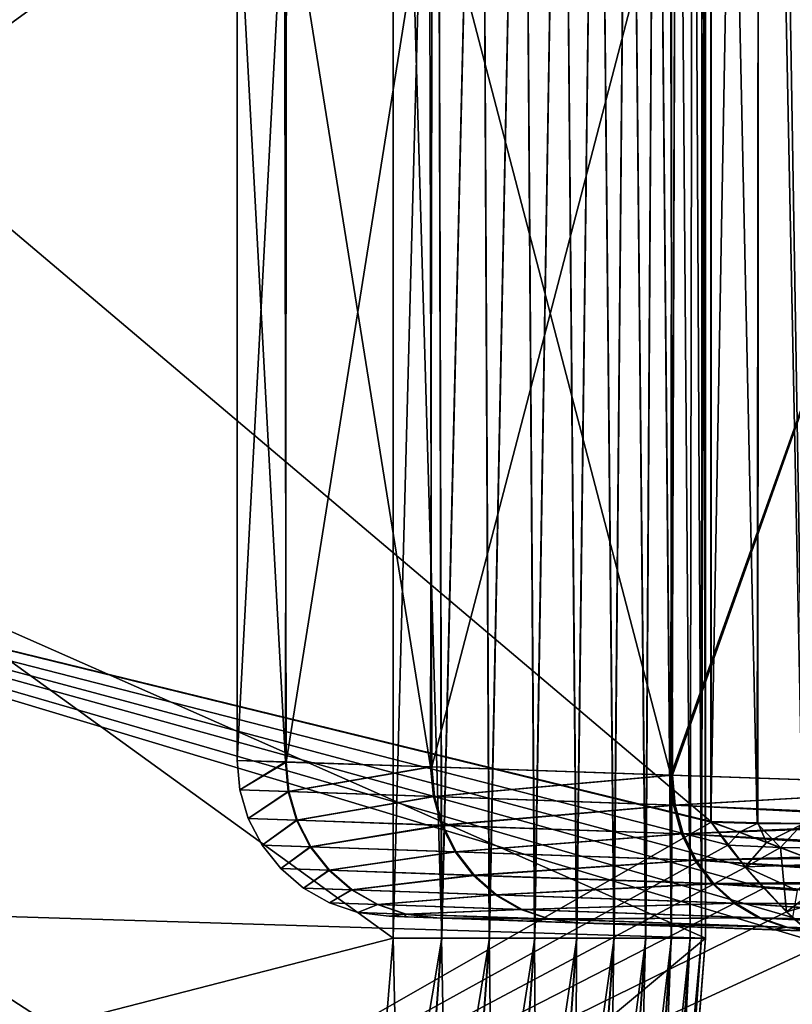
# Model space of a CAD drawing. Header units: millimetres. Extents: x 0 to 12.2, y -14.5 to 4.
# Tile 23 of 98: x 10.561 to 11.056, y -12.042 to -11.411. Entities that reach past the tile are written whole.
import ezdxf

# ---------------------------------------------------------------- set-up
doc = ezdxf.new("R2010")
doc.units = ezdxf.units.MM
doc.header["$LTSCALE"] = 65.185185
for name, color, linetype in [('100', 7, 'CONTINUOUS'), ('110', 7, 'CONTINUOUS'), ('12', 7, 'CONTINUOUS'), ('15', 7, 'CONTINUOUS'), ('152', 7, 'CONTINUOUS'), ('21', 7, 'CONTINUOUS'), ('25', 7, 'CONTINUOUS'), ('26', 7, 'CONTINUOUS'), ('3', 7, 'CONTINUOUS'), ('55', 7, 'CONTINUOUS'), ('56', 7, 'CONTINUOUS'), ('57', 7, 'CONTINUOUS'), ('61', 7, 'CONTINUOUS'), ('62', 7, 'CONTINUOUS'), ('72', 7, 'CONTINUOUS'), ('74', 7, 'CONTINUOUS'), ('79', 7, 'CONTINUOUS'), ('81', 7, 'CONTINUOUS'), ('82', 7, 'CONTINUOUS'), ('86', 7, 'CONTINUOUS'), ('91', 7, 'CONTINUOUS'), ('93', 7, 'CONTINUOUS'), ('94', 7, 'CONTINUOUS'), ('99', 7, 'CONTINUOUS')]:
    doc.layers.add(name, color=color, linetype=linetype)

msp = doc.modelspace()

# ---------------------------------------------------------------- linework, layer by layer
at = {"layer": '100', "linetype": 'Continuous'}
for points in [[(10.97906, -11.89548, -1.69917), (11.19076, -11.29721, -2.23013), (10.97764, -11.30453, -1.69495), (10.97906, -11.89548, -1.69917)], [(11.19076, -11.90279, 2.23013), (10.97796, -11.89544, 1.6959), (11.19076, -11.29721, 2.23013), (11.19076, -11.90279, 2.23013)], [(11.19076, -11.29721, 2.23013), (10.97796, -11.89544, 1.6959), (10.97864, -11.30449, 1.6979), (11.19076, -11.29721, 2.23013)], [(11.19076, -11.90279, -2.23013), (11.19076, -11.29721, -2.23013), (10.97906, -11.89548, -1.69917), (11.19076, -11.90279, -2.23013)], [(10.82335, -11.30981, -1.13814), (10.82477, -11.89022, -1.14458), (10.97764, -11.30453, -1.69495), (10.82335, -11.30981, -1.13814)], [(10.82477, -11.89022, -1.14458), (10.97906, -11.89548, -1.69917), (10.97764, -11.30453, -1.69495), (10.82477, -11.89022, -1.14458)], [(10.97864, -11.30449, 1.6979), (10.97796, -11.89544, 1.6959), (10.82493, -11.30975, 1.14533), (10.97864, -11.30449, 1.6979)], [(10.7, -11.886, -0.00173), (10.73138, -11.88706, -0.57655), (10.73044, -11.31297, -0.56786), (10.7, -11.886, -0.00173)], [(10.70001, -11.31398, 0.00858), (10.7, -11.886, -0.00173), (10.73044, -11.31297, -0.56786), (10.70001, -11.31398, 0.00858)], [(10.73169, -11.31292, 0.57942), (10.731, -11.88705, 0.57312), (10.70001, -11.31398, 0.00858), (10.73169, -11.31292, 0.57942)], [(10.73044, -11.31297, -0.56786), (10.73138, -11.88706, -0.57655), (10.82335, -11.30981, -1.13814), (10.73044, -11.31297, -0.56786)], [(10.82402, -11.89019, 1.14121), (10.731, -11.88705, 0.57312), (10.73169, -11.31292, 0.57942), (10.82402, -11.89019, 1.14121)], [(10.73138, -11.88706, -0.57655), (10.82477, -11.89022, -1.14458), (10.82335, -11.30981, -1.13814), (10.73138, -11.88706, -0.57655)], [(10.82493, -11.30975, 1.14533), (10.82402, -11.89019, 1.14121), (10.73169, -11.31292, 0.57942), (10.82493, -11.30975, 1.14533)], [(10.97796, -11.89544, 1.6959), (10.82402, -11.89019, 1.14121), (10.82493, -11.30975, 1.14533), (10.97796, -11.89544, 1.6959)], [(10.731, -11.88705, 0.57312), (10.7, -11.886, -0.00173), (10.70001, -11.31398, 0.00858), (10.731, -11.88705, 0.57312)]]:
    msp.add_3dface(points, dxfattribs=at)
at = {"layer": '110', "linetype": 'Continuous'}
for points in [[(11.00349, -11.92517, -5.5108), (11.00349, -10.28998, -4.95784), (11.03439, -10.20236, -4.9251), (11.00349, -11.92517, -5.5108)], [(11.0337, -11.92608, -5.50812), (11.00349, -11.92517, -5.5108), (11.03439, -10.20236, -4.9251), (11.0337, -11.92608, -5.50812)], [(11.06319, -11.92643, -5.50044), (11.0337, -11.92608, -5.50812), (11.03439, -10.20236, -4.9251), (11.06319, -11.92643, -5.50044)], [(11.06445, -10.20482, -4.91781), (11.06319, -11.92643, -5.50044), (11.03439, -10.20236, -4.9251), (11.06445, -10.20482, -4.91781)]]:
    msp.add_3dface(points, dxfattribs=at)
at = {"layer": '12', "linetype": 'Continuous'}
for points in [[(8.98, -12.46226, -7.75), (8.98, -10.68193, -7.75), (10.77002, -12.36559, -7.75), (8.98, -12.46226, -7.75)], [(10.77002, -12.36559, -7.75), (8.98, -10.68193, -7.75), (10.8, -12, -7.75), (10.77002, -12.36559, -7.75)], [(10.8, -12, -7.75), (8.98, -10.68193, -7.75), (10.8, -10.9291, -7.75), (10.8, -12, -7.75)]]:
    msp.add_3dface(points, dxfattribs=at)
at = {"layer": '15', "linetype": 'Continuous'}
for points in [[(11, -12, 7.55), (10.96922, -12.39109, 7.55), (11, -12, 6.60306), (11, -12, 7.55)], [(11, -12, 6.60306), (10.96922, -12.39109, 7.55), (11, -12, 5.65611), (11, -12, 6.60306)], [(11, -12, 5.65611), (10.96922, -12.39109, 7.55), (10.97157, -12.37053, 5.78119), (11, -12, 5.65611)]]:
    msp.add_3dface(points, dxfattribs=at)
at = {"layer": '152', "linetype": 'Continuous'}
for points in [[(10.8, -12, 7.75), (10.77001, -12.36564, 7.75), (10.83129, -12, 7.74754), (10.8, -12, 7.75)], [(10.83129, -12, 7.74754), (10.77001, -12.36564, 7.75), (10.80756, -12.33178, 7.74754), (10.83129, -12, 7.74754)], [(10.86183, -12, 7.7402), (10.83129, -12, 7.74754), (10.80756, -12.33178, 7.74754), (10.86183, -12, 7.7402)], [(10.83779, -12.33612, 7.7402), (10.86183, -12, 7.7402), (10.80756, -12.33178, 7.74754), (10.83779, -12.33612, 7.7402)], [(10.89085, -12, 7.72817), (10.86183, -12, 7.7402), (10.83779, -12.33612, 7.7402), (10.89085, -12, 7.72817)], [(10.86652, -12.34025, 7.72817), (10.89085, -12, 7.72817), (10.83779, -12.33612, 7.7402), (10.86652, -12.34025, 7.72817)], [(10.91763, -12, 7.71175), (10.89085, -12, 7.72817), (10.86652, -12.34025, 7.72817), (10.91763, -12, 7.71175)], [(10.89303, -12.34407, 7.71175), (10.91763, -12, 7.71175), (10.86652, -12.34025, 7.72817), (10.89303, -12.34407, 7.71175)], [(10.94151, -12, 7.69133), (10.91763, -12, 7.71175), (10.89303, -12.34407, 7.71175), (10.94151, -12, 7.69133)], [(10.91666, -12.34746, 7.69133), (10.94151, -12, 7.69133), (10.89303, -12.34407, 7.71175), (10.91666, -12.34746, 7.69133)], [(10.9619, -12, 7.66743), (10.94151, -12, 7.69133), (10.91666, -12.34746, 7.69133), (10.9619, -12, 7.66743)], [(10.93684, -12.35036, 7.66743), (10.9619, -12, 7.66743), (10.91666, -12.34746, 7.69133), (10.93684, -12.35036, 7.66743)], [(10.97829, -12, 7.64063), (10.9619, -12, 7.66743), (10.93684, -12.35036, 7.66743), (10.97829, -12, 7.64063)], [(10.95306, -12.3527, 7.64063), (10.97829, -12, 7.64063), (10.93684, -12.35036, 7.66743), (10.95306, -12.3527, 7.64063)], [(10.99028, -12, 7.61159), (10.97829, -12, 7.64063), (10.95306, -12.3527, 7.64063), (10.99028, -12, 7.61159)], [(10.96493, -12.3544, 7.61159), (10.99028, -12, 7.61159), (10.95306, -12.3527, 7.64063), (10.96493, -12.3544, 7.61159)], [(10.99758, -12, 7.58104), (10.99028, -12, 7.61159), (10.96493, -12.3544, 7.61159), (10.99758, -12, 7.58104)], [(10.97216, -12.35544, 7.58104), (10.99758, -12, 7.58104), (10.96493, -12.3544, 7.61159), (10.97216, -12.35544, 7.58104)], [(10.96922, -12.39109, 7.55), (11, -12, 7.55), (10.97216, -12.35544, 7.58104), (10.96922, -12.39109, 7.55)], [(11, -12, 7.55), (10.99758, -12, 7.58104), (10.97216, -12.35544, 7.58104), (11, -12, 7.55)]]:
    msp.add_3dface(points, dxfattribs=at)
at = {"layer": '21', "linetype": 'Continuous'}
for points in [[(9.8, -10.14102, 5.02861), (11, -10.33716, 5.09481), (9.8, -11.46973, 5.47712), (9.8, -10.14102, 5.02861)], [(11, -10.33716, 5.09481), (11, -12, 5.65611), (9.8, -11.46973, 5.47712), (11, -10.33716, 5.09481)], [(9.8, -11.46973, 5.47712), (11, -12, 5.65611), (9.8, -11.96284, 5.64357), (9.8, -11.46973, 5.47712)], [(11, -12, 5.65611), (10.97157, -12.37053, 5.78119), (9.8, -11.96284, 5.64357), (11, -12, 5.65611)], [(10.97157, -12.37053, 5.78119), (10.89172, -12.72483, 5.90078), (9.8, -11.96284, 5.64357), (10.97157, -12.37053, 5.78119)], [(10.89172, -12.72483, 5.90078), (9.86268, -13, 5.99367), (9.8, -11.96284, 5.64357), (10.89172, -12.72483, 5.90078)]]:
    msp.add_3dface(points, dxfattribs=at)
at = {"layer": '25', "linetype": 'Continuous'}
for points in [[(11, -12, 6.60306), (11, -12, 5.65611), (11, -10.18, 6.29588), (11, -12, 6.60306)], [(11, -12, 6.60306), (11, -10.18, 6.29588), (11, -10.18, 7.55), (11, -12, 6.60306)], [(11, -12, 6.60306), (11, -10.18, 7.55), (11, -10.9291, 7.55), (11, -12, 6.60306)], [(11, -12, 5.65611), (11, -10.33716, 5.09481), (11, -10.18, 6.29588), (11, -12, 5.65611)], [(11, -12, -6.60306), (11, -12, -7.55), (11, -10.18, -6.29588), (11, -12, -6.60306)], [(11, -10.18, -6.29588), (11, -12, -7.55), (11, -10.9291, -7.55), (11, -10.18, -6.29588)], [(11, -12, -5.65611), (11, -12, -6.60306), (11, -10.18, -6.29588), (11, -12, -5.65611)], [(11, -12, -5.65611), (11, -10.18, -6.29588), (11, -11.09, -5.34894), (11, -12, -5.65611)], [(11, -12, 7.55), (11, -12, 6.60306), (11, -10.9291, 7.55), (11, -12, 7.55)]]:
    msp.add_3dface(points, dxfattribs=at)
at = {"layer": '26', "linetype": 'Continuous'}
for points in [[(10.8, -10.9291, 7.75), (10.8, -12, 7.75), (10.83129, -12, 7.74754), (10.8, -10.9291, 7.75)], [(10.82846, -10.9291, 7.74796), (10.8, -10.9291, 7.75), (10.83129, -12, 7.74754), (10.82846, -10.9291, 7.74796)], [(10.85635, -10.9291, 7.7419), (10.82846, -10.9291, 7.74796), (10.83129, -12, 7.74754), (10.85635, -10.9291, 7.7419)], [(10.86183, -12, 7.7402), (10.85635, -10.9291, 7.7419), (10.83129, -12, 7.74754), (10.86183, -12, 7.7402)], [(10.88308, -10.9291, 7.73193), (10.85635, -10.9291, 7.7419), (10.86183, -12, 7.7402), (10.88308, -10.9291, 7.73193)], [(10.89085, -12, 7.72817), (10.88308, -10.9291, 7.73193), (10.86183, -12, 7.7402), (10.89085, -12, 7.72817)], [(10.90813, -10.9291, 7.71825), (10.88308, -10.9291, 7.73193), (10.89085, -12, 7.72817), (10.90813, -10.9291, 7.71825)], [(10.91763, -12, 7.71175), (10.90813, -10.9291, 7.71825), (10.89085, -12, 7.72817), (10.91763, -12, 7.71175)], [(10.93097, -10.9291, 7.70115), (10.90813, -10.9291, 7.71825), (10.91763, -12, 7.71175), (10.93097, -10.9291, 7.70115)], [(10.94151, -12, 7.69133), (10.93097, -10.9291, 7.70115), (10.91763, -12, 7.71175), (10.94151, -12, 7.69133)], [(10.95115, -10.9291, 7.68097), (10.93097, -10.9291, 7.70115), (10.94151, -12, 7.69133), (10.95115, -10.9291, 7.68097)], [(10.9619, -12, 7.66743), (10.95115, -10.9291, 7.68097), (10.94151, -12, 7.69133), (10.9619, -12, 7.66743)], [(10.96825, -10.9291, 7.65813), (10.95115, -10.9291, 7.68097), (10.9619, -12, 7.66743), (10.96825, -10.9291, 7.65813)], [(10.97829, -12, 7.64063), (10.96825, -10.9291, 7.65813), (10.9619, -12, 7.66743), (10.97829, -12, 7.64063)], [(10.98193, -10.9291, 7.63308), (10.96825, -10.9291, 7.65813), (10.97829, -12, 7.64063), (10.98193, -10.9291, 7.63308)], [(10.99028, -12, 7.61159), (10.98193, -10.9291, 7.63308), (10.97829, -12, 7.64063), (10.99028, -12, 7.61159)], [(10.9919, -10.9291, 7.60635), (10.98193, -10.9291, 7.63308), (10.99028, -12, 7.61159), (10.9919, -10.9291, 7.60635)], [(10.99758, -12, 7.58104), (10.9919, -10.9291, 7.60635), (10.99028, -12, 7.61159), (10.99758, -12, 7.58104)], [(10.99796, -10.9291, 7.57846), (10.9919, -10.9291, 7.60635), (10.99758, -12, 7.58104), (10.99796, -10.9291, 7.57846)], [(11, -12, 7.55), (10.99796, -10.9291, 7.57846), (10.99758, -12, 7.58104), (11, -12, 7.55)], [(11, -12, 7.55), (11, -10.9291, 7.55), (10.99796, -10.9291, 7.57846), (11, -12, 7.55)]]:
    msp.add_3dface(points, dxfattribs=at)
at = {"layer": '3', "linetype": 'Continuous'}
for points in [[(9.10728, -10.65904, 7.75), (9.10728, -12.43554, 7.75), (10.8, -10.9291, 7.75), (9.10728, -10.65904, 7.75)], [(10.8, -10.9291, 7.75), (9.10728, -12.43554, 7.75), (10.8, -12, 7.75), (10.8, -10.9291, 7.75)], [(10.8, -12, 7.75), (9.10728, -12.43554, 7.75), (10.77001, -12.36564, 7.75), (10.8, -12, 7.75)]]:
    msp.add_3dface(points, dxfattribs=at)
at = {"layer": '55', "linetype": 'Continuous'}
for points in [[(10.8, -12, -7.75), (10.8, -10.9291, -7.75), (10.82846, -10.9291, -7.74796), (10.8, -12, -7.75)], [(10.8, -12, -7.75), (10.82846, -10.9291, -7.74796), (10.83104, -12, -7.74758), (10.8, -12, -7.75)], [(10.82846, -10.9291, -7.74796), (10.85635, -10.9291, -7.7419), (10.83104, -12, -7.74758), (10.82846, -10.9291, -7.74796)], [(10.83104, -12, -7.74758), (10.85635, -10.9291, -7.7419), (10.86159, -12, -7.74028), (10.83104, -12, -7.74758)], [(10.85635, -10.9291, -7.7419), (10.88308, -10.9291, -7.73193), (10.86159, -12, -7.74028), (10.85635, -10.9291, -7.7419)], [(10.86159, -12, -7.74028), (10.88308, -10.9291, -7.73193), (10.89063, -12, -7.72829), (10.86159, -12, -7.74028)], [(10.88308, -10.9291, -7.73193), (10.90813, -10.9291, -7.71825), (10.89063, -12, -7.72829), (10.88308, -10.9291, -7.73193)], [(10.89063, -12, -7.72829), (10.90813, -10.9291, -7.71825), (10.91743, -12, -7.7119), (10.89063, -12, -7.72829)], [(10.90813, -10.9291, -7.71825), (10.93097, -10.9291, -7.70115), (10.91743, -12, -7.7119), (10.90813, -10.9291, -7.71825)], [(10.91743, -12, -7.7119), (10.93097, -10.9291, -7.70115), (10.94133, -12, -7.69151), (10.91743, -12, -7.7119)], [(10.93097, -10.9291, -7.70115), (10.95115, -10.9291, -7.68097), (10.94133, -12, -7.69151), (10.93097, -10.9291, -7.70115)], [(10.94133, -12, -7.69151), (10.95115, -10.9291, -7.68097), (10.96175, -12, -7.66763), (10.94133, -12, -7.69151)], [(10.95115, -10.9291, -7.68097), (10.96825, -10.9291, -7.65813), (10.96175, -12, -7.66763), (10.95115, -10.9291, -7.68097)], [(10.96175, -12, -7.66763), (10.96825, -10.9291, -7.65813), (10.97817, -12, -7.64085), (10.96175, -12, -7.66763)], [(10.96825, -10.9291, -7.65813), (10.98193, -10.9291, -7.63308), (10.97817, -12, -7.64085), (10.96825, -10.9291, -7.65813)], [(10.97817, -12, -7.64085), (10.98193, -10.9291, -7.63308), (10.9902, -12, -7.61183), (10.97817, -12, -7.64085)], [(10.98193, -10.9291, -7.63308), (10.9919, -10.9291, -7.60635), (10.9902, -12, -7.61183), (10.98193, -10.9291, -7.63308)], [(10.9902, -12, -7.61183), (10.9919, -10.9291, -7.60635), (10.99754, -12, -7.58129), (10.9902, -12, -7.61183)], [(10.9919, -10.9291, -7.60635), (10.99796, -10.9291, -7.57846), (10.99754, -12, -7.58129), (10.9919, -10.9291, -7.60635)], [(11, -10.9291, -7.55), (11, -12, -7.55), (10.99754, -12, -7.58129), (11, -10.9291, -7.55)], [(10.99796, -10.9291, -7.57846), (11, -10.9291, -7.55), (10.99754, -12, -7.58129), (10.99796, -10.9291, -7.57846)]]:
    msp.add_3dface(points, dxfattribs=at)
at = {"layer": '56', "linetype": 'Continuous'}
for points in [[(10.77002, -12.36559, -7.75), (10.8, -12, -7.75), (10.80731, -12.33174, -7.74758), (10.77002, -12.36559, -7.75)], [(10.8, -12, -7.75), (10.83104, -12, -7.74758), (10.80731, -12.33174, -7.74758), (10.8, -12, -7.75)], [(10.80731, -12.33174, -7.74758), (10.83104, -12, -7.74758), (10.83756, -12.33609, -7.74028), (10.80731, -12.33174, -7.74758)], [(10.83104, -12, -7.74758), (10.86159, -12, -7.74028), (10.83756, -12.33609, -7.74028), (10.83104, -12, -7.74758)], [(10.83756, -12.33609, -7.74028), (10.86159, -12, -7.74028), (10.8663, -12.34022, -7.72829), (10.83756, -12.33609, -7.74028)], [(10.86159, -12, -7.74028), (10.89063, -12, -7.72829), (10.8663, -12.34022, -7.72829), (10.86159, -12, -7.74028)], [(10.8663, -12.34022, -7.72829), (10.89063, -12, -7.72829), (10.89282, -12.34404, -7.7119), (10.8663, -12.34022, -7.72829)], [(10.89063, -12, -7.72829), (10.91743, -12, -7.7119), (10.89282, -12.34404, -7.7119), (10.89063, -12, -7.72829)], [(10.89282, -12.34404, -7.7119), (10.91743, -12, -7.7119), (10.91648, -12.34744, -7.69151), (10.89282, -12.34404, -7.7119)], [(10.91743, -12, -7.7119), (10.94133, -12, -7.69151), (10.91648, -12.34744, -7.69151), (10.91743, -12, -7.7119)], [(10.91648, -12.34744, -7.69151), (10.94133, -12, -7.69151), (10.93669, -12.35034, -7.66763), (10.91648, -12.34744, -7.69151)], [(10.94133, -12, -7.69151), (10.96175, -12, -7.66763), (10.93669, -12.35034, -7.66763), (10.94133, -12, -7.69151)], [(10.93669, -12.35034, -7.66763), (10.96175, -12, -7.66763), (10.95295, -12.35268, -7.64085), (10.93669, -12.35034, -7.66763)], [(10.96175, -12, -7.66763), (10.97817, -12, -7.64085), (10.95295, -12.35268, -7.64085), (10.96175, -12, -7.66763)], [(10.95295, -12.35268, -7.64085), (10.97817, -12, -7.64085), (10.96485, -12.35439, -7.61183), (10.95295, -12.35268, -7.64085)], [(10.97817, -12, -7.64085), (10.9902, -12, -7.61183), (10.96485, -12.35439, -7.61183), (10.97817, -12, -7.64085)], [(10.96485, -12.35439, -7.61183), (10.9902, -12, -7.61183), (10.97212, -12.35544, -7.58129), (10.96485, -12.35439, -7.61183)], [(10.99754, -12, -7.58129), (11, -12, -7.55), (10.96922, -12.39109, -7.55), (10.99754, -12, -7.58129)], [(10.97212, -12.35544, -7.58129), (10.99754, -12, -7.58129), (10.96922, -12.39109, -7.55), (10.97212, -12.35544, -7.58129)], [(10.9902, -12, -7.61183), (10.99754, -12, -7.58129), (10.97212, -12.35544, -7.58129), (10.9902, -12, -7.61183)]]:
    msp.add_3dface(points, dxfattribs=at)
at = {"layer": '57', "linetype": 'Continuous'}
for points in [[(10.96922, -12.39109, -7.55), (11, -12, -7.55), (10.97154, -12.37065, -5.78123), (10.96922, -12.39109, -7.55)], [(11, -12, -7.55), (11, -12, -6.60306), (10.97154, -12.37065, -5.78123), (11, -12, -7.55)], [(11, -12, -6.60306), (11, -12, -5.65611), (10.97154, -12.37065, -5.78123), (11, -12, -6.60306)]]:
    msp.add_3dface(points, dxfattribs=at)
at = {"layer": '61', "linetype": 'Continuous'}
msp.add_3dface([(11.05559, -12.3604, 5.65702), (11.08514, -12.35937, 5.65407), (11.07542, -12.00373, 5.53604), (11.05559, -12.3604, 5.65702)], dxfattribs=at)
at = {"layer": '62', "linetype": 'Continuous'}
for points in [[(10, -11.07576, 5.24205), (10, -11.68, 5.44638), (11.00366, -10.56013, 5.04919), (10, -11.07576, 5.24205)], [(11.00366, -10.56013, 5.04919), (10, -11.68, 5.44638), (11.0037, -11.92555, 5.51092), (11.00366, -10.56013, 5.04919)], [(10, -11.68, 5.44638), (10, -12.5, 5.72368), (11.0037, -11.92555, 5.51092), (10, -11.68, 5.44638)], [(11.0037, -11.92555, 5.51092), (10, -12.5, 5.72368), (11.01442, -11.94031, 5.51572), (11.0037, -11.92555, 5.51092)], [(11.01442, -11.94031, 5.51572), (10, -12.5, 5.72368), (11.02566, -11.95443, 5.52029), (11.01442, -11.94031, 5.51572)], [(11.02566, -11.95443, 5.52029), (10, -12.5, 5.72368), (11.03744, -11.96795, 5.52464), (11.02566, -11.95443, 5.52029)], [(11.03744, -11.96795, 5.52464), (10, -12.5, 5.72368), (11.05196, -11.98297, 5.52945), (11.03744, -11.96795, 5.52464)], [(10, -12.5, 5.72368), (11.07542, -12.00373, 5.53604), (11.05196, -11.98297, 5.52945), (10, -12.5, 5.72368)], [(11.05559, -12.3604, 5.65702), (11.07542, -12.00373, 5.53604), (10, -12.5, 5.72368), (11.05559, -12.3604, 5.65702)]]:
    msp.add_3dface(points, dxfattribs=at)
at = {"layer": '72', "linetype": 'Continuous'}
for points in [[(11.00349, -10.28998, -4.95784), (11.00349, -11.92517, -5.5108), (10, -11.07576, -5.24205), (11.00349, -10.28998, -4.95784)], [(10, -11.07576, -5.24205), (11.00349, -11.92517, -5.5108), (10, -11.68, -5.44638), (10, -11.07576, -5.24205)], [(11.05231, -12.38301, -5.66472), (10, -12.5, -5.72368), (10, -11.68, -5.44638), (11.05231, -12.38301, -5.66472)], [(11.05526, -12.36268, -5.65779), (11.05231, -12.38301, -5.66472), (10, -11.68, -5.44638), (11.05526, -12.36268, -5.65779)], [(11.07543, -12.00371, -5.53603), (11.05526, -12.36268, -5.65779), (10, -11.68, -5.44638), (11.07543, -12.00371, -5.53603)], [(11.05581, -11.98664, -5.53062), (11.07543, -12.00371, -5.53603), (10, -11.68, -5.44638), (11.05581, -11.98664, -5.53062)], [(11.03727, -11.96778, -5.52459), (11.05581, -11.98664, -5.53062), (10, -11.68, -5.44638), (11.03727, -11.96778, -5.52459)], [(11.02552, -11.95425, -5.52023), (11.03727, -11.96778, -5.52459), (10, -11.68, -5.44638), (11.02552, -11.95425, -5.52023)], [(11.01426, -11.94006, -5.51564), (11.02552, -11.95425, -5.52023), (10, -11.68, -5.44638), (11.01426, -11.94006, -5.51564)], [(11.00349, -11.92517, -5.5108), (11.01426, -11.94006, -5.51564), (10, -11.68, -5.44638), (11.00349, -11.92517, -5.5108)]]:
    msp.add_3dface(points, dxfattribs=at)
at = {"layer": '74', "linetype": 'Continuous'}
for points in [[(9.8, -11.05193, -5.33609), (9.8, -11.96284, -5.64357), (11, -11.09, -5.34894), (9.8, -11.05193, -5.33609)], [(9.8, -11.96284, -5.64357), (11, -12, -5.65611), (11, -11.09, -5.34894), (9.8, -11.96284, -5.64357)], [(9.8, -11.96284, -5.64357), (9.8, -13, -5.99367), (11, -12, -5.65611), (9.8, -11.96284, -5.64357)], [(11, -12, -5.65611), (9.8, -13, -5.99367), (10.97154, -12.37065, -5.78123), (11, -12, -5.65611)]]:
    msp.add_3dface(points, dxfattribs=at)
at = {"layer": '79', "linetype": 'Continuous'}
for points in [[(11.05526, -12.36268, -5.65779), (11.07543, -12.00371, -5.53603), (11.09917, -12.01225, -5.53701), (11.05526, -12.36268, -5.65779)], [(11.08481, -12.3616, -5.65483), (11.05526, -12.36268, -5.65779), (11.09917, -12.01225, -5.53701), (11.08481, -12.3616, -5.65483)]]:
    msp.add_3dface(points, dxfattribs=at)
at = {"layer": '81', "linetype": 'Continuous'}
for points in [[(11.03917, -11.93855, -5.51219), (11.00349, -11.92517, -5.5108), (11.0337, -11.92608, -5.50812), (11.03917, -11.93855, -5.51219)], [(11.06319, -11.92643, -5.50044), (11.03917, -11.93855, -5.51219), (11.0337, -11.92608, -5.50812), (11.06319, -11.92643, -5.50044)], [(11.07592, -11.9526, -5.50907), (11.03917, -11.93855, -5.51219), (11.06319, -11.92643, -5.50044), (11.07592, -11.9526, -5.50907)]]:
    msp.add_3dface(points, dxfattribs=at)
at = {"layer": '82', "linetype": 'Continuous'}
for points in [[(11.01426, -11.94006, -5.51564), (11.00349, -11.92517, -5.5108), (11.02552, -11.95425, -5.52023), (11.01426, -11.94006, -5.51564)], [(11.00349, -11.92517, -5.5108), (11.03917, -11.93855, -5.51219), (11.02552, -11.95425, -5.52023), (11.00349, -11.92517, -5.5108)], [(11.03917, -11.93855, -5.51219), (11.07592, -11.9526, -5.50907), (11.02552, -11.95425, -5.52023), (11.03917, -11.93855, -5.51219)], [(11.02552, -11.95425, -5.52023), (11.07592, -11.9526, -5.50907), (11.05885, -11.96949, -5.52355), (11.02552, -11.95425, -5.52023)], [(11.03727, -11.96778, -5.52459), (11.02552, -11.95425, -5.52023), (11.05885, -11.96949, -5.52355), (11.03727, -11.96778, -5.52459)], [(11.05581, -11.98664, -5.53062), (11.03727, -11.96778, -5.52459), (11.05885, -11.96949, -5.52355), (11.05581, -11.98664, -5.53062)]]:
    msp.add_3dface(points, dxfattribs=at)
at = {"layer": '86', "linetype": 'Continuous'}
for points in [[(12.09983, -12.03142, 0), (12.06873, -12.03034, -1.01996), (10.79739, -11.98594, -0.0017), (12.09983, -12.03142, 0)], [(10.79739, -11.98594, -0.0017), (12.06873, -12.03034, -1.01996), (10.8072, -11.98628, -0.32427), (10.79739, -11.98594, -0.0017)], [(10.8072, -11.98628, 0.32427), (12.09983, -12.03142, 0), (10.79739, -11.98594, -0.0017), (10.8072, -11.98628, 0.32427)], [(10.8072, -11.98628, -0.32427), (12.06873, -12.03034, -1.01996), (10.82766, -11.987, -0.56739), (10.8072, -11.98628, -0.32427)], [(10.8273, -11.98698, 0.56404), (12.09983, -12.03142, 0), (10.8072, -11.98628, 0.32427), (10.8273, -11.98698, 0.56404)], [(10.88567, -11.98902, 0.95949), (12.09983, -12.03142, 0), (10.8273, -11.98698, 0.56404), (10.88567, -11.98902, 0.95949)], [(10.82766, -11.987, -0.56739), (12.06873, -12.03034, -1.01996), (10.88567, -11.98902, -0.95949), (10.82766, -11.987, -0.56739)], [(10.88567, -11.98902, -0.95949), (12.06873, -12.03034, -1.01996), (10.91812, -11.99016, -1.11819), (10.88567, -11.98902, -0.95949)], [(12.06821, -12.03032, 1.01991), (12.09983, -12.03142, 0), (10.88567, -11.98902, 0.95949), (12.06821, -12.03032, 1.01991)], [(10.9174, -11.99013, 1.11492), (12.06821, -12.03032, 1.01991), (10.88567, -11.98902, 0.95949), (10.9174, -11.99013, 1.11492)], [(11.04262, -11.9945, 1.57957), (12.06821, -12.03032, 1.01991), (10.9174, -11.99013, 1.11492), (11.04262, -11.9945, 1.57957)], [(12.06873, -12.03034, -1.01996), (11.97244, -12.02697, -2.03745), (10.91812, -11.99016, -1.11819), (12.06873, -12.03034, -1.01996)], [(10.91812, -11.99016, -1.11819), (11.97244, -12.02697, -2.03745), (11.04262, -11.9945, -1.57957), (10.91812, -11.99016, -1.11819)], [(11.04262, -11.9945, -1.57957), (11.97244, -12.02697, -2.03745), (11.06881, -11.99542, -1.6594), (11.04262, -11.9945, -1.57957)], [(11.06772, -11.99538, 1.65619), (12.06821, -12.03032, 1.01991), (11.04262, -11.9945, 1.57957), (11.06772, -11.99538, 1.65619)]]:
    msp.add_3dface(points, dxfattribs=at)
at = {"layer": '91', "linetype": 'Continuous'}
for points in [[(11.0037, -11.92555, 5.51092), (11.02186, -11.93209, 5.51213), (11.03329, -11.92645, 5.50832), (11.0037, -11.92555, 5.51092)], [(11.02186, -11.93209, 5.51213), (11.04809, -11.94193, 5.51182), (11.03329, -11.92645, 5.50832), (11.02186, -11.93209, 5.51213)], [(11.03329, -11.92645, 5.50832), (11.04809, -11.94193, 5.51182), (11.06234, -11.92668, 5.50083), (11.03329, -11.92645, 5.50832)], [(11.04809, -11.94193, 5.51182), (11.07272, -11.94227, 5.50379), (11.06234, -11.92668, 5.50083), (11.04809, -11.94193, 5.51182)], [(11.04809, -11.94193, 5.51182), (11.08672, -11.9568, 5.50743), (11.07272, -11.94227, 5.50379), (11.04809, -11.94193, 5.51182)]]:
    msp.add_3dface(points, dxfattribs=at)
at = {"layer": '93', "linetype": 'Continuous'}
for points in [[(11.0037, -11.92555, 5.51092), (11.01442, -11.94031, 5.51572), (11.02186, -11.93209, 5.51213), (11.0037, -11.92555, 5.51092)], [(11.01442, -11.94031, 5.51572), (11.04809, -11.94193, 5.51182), (11.02186, -11.93209, 5.51213), (11.01442, -11.94031, 5.51572)], [(11.04809, -11.94193, 5.51182), (11.01442, -11.94031, 5.51572), (11.02566, -11.95443, 5.52029), (11.04809, -11.94193, 5.51182)], [(11.05196, -11.98297, 5.52945), (11.04809, -11.94193, 5.51182), (11.02566, -11.95443, 5.52029), (11.05196, -11.98297, 5.52945)], [(11.08672, -11.9568, 5.50743), (11.04809, -11.94193, 5.51182), (11.05196, -11.98297, 5.52945), (11.08672, -11.9568, 5.50743)], [(11.02566, -11.95443, 5.52029), (11.03744, -11.96795, 5.52464), (11.05196, -11.98297, 5.52945), (11.02566, -11.95443, 5.52029)], [(11.07512, -11.97643, 5.52425), (11.08672, -11.9568, 5.50743), (11.05196, -11.98297, 5.52945), (11.07512, -11.97643, 5.52425)], [(11.07542, -12.00373, 5.53604), (11.07512, -11.97643, 5.52425), (11.05196, -11.98297, 5.52945), (11.07542, -12.00373, 5.53604)]]:
    msp.add_3dface(points, dxfattribs=at)
at = {"layer": '94', "linetype": 'Continuous'}
for points in [[(11.00366, -10.56013, 5.04919), (11.0037, -11.92555, 5.51092), (11.03329, -11.92645, 5.50832), (11.00366, -10.56013, 5.04919)], [(11.00366, -10.56013, 5.04919), (11.03329, -11.92645, 5.50832), (11.03472, -10.5611, 5.04635), (11.00366, -10.56013, 5.04919)], [(11.03329, -11.92645, 5.50832), (11.06234, -11.92668, 5.50083), (11.03472, -10.5611, 5.04635), (11.03329, -11.92645, 5.50832)], [(11.03472, -10.5611, 5.04635), (11.06234, -11.92668, 5.50083), (11.06474, -10.56357, 5.03902), (11.03472, -10.5611, 5.04635)]]:
    msp.add_3dface(points, dxfattribs=at)
at = {"layer": '99', "linetype": 'Continuous'}
for points in [[(10.73138, -11.88706, -0.57655), (10.7, -11.886, -0.00173), (10.7018, -11.9049, -0.00172), (10.73138, -11.88706, -0.57655)], [(10.7018, -11.9049, -0.00172), (10.7, -11.886, -0.00173), (10.731, -11.88705, 0.57312), (10.7018, -11.9049, -0.00172)], [(10.7018, -11.9049, -0.00172), (10.731, -11.88705, 0.57312), (10.73279, -11.90598, 0.57285), (10.7018, -11.9049, -0.00172)], [(10.73316, -11.906, -0.57628), (10.73138, -11.88706, -0.57655), (10.7018, -11.9049, -0.00172), (10.73316, -11.906, -0.57628)], [(10.73279, -11.90598, 0.57285), (10.731, -11.88705, 0.57312), (10.82402, -11.89019, 1.14121), (10.73279, -11.90598, 0.57285)], [(10.82477, -11.89022, -1.14458), (10.73138, -11.88706, -0.57655), (10.73316, -11.906, -0.57628), (10.82477, -11.89022, -1.14458)], [(10.73279, -11.90598, 0.57285), (10.82402, -11.89019, 1.14121), (10.82577, -11.90923, 1.14069), (10.73279, -11.90598, 0.57285)], [(10.82651, -11.90926, -1.14405), (10.82477, -11.89022, -1.14458), (10.73316, -11.906, -0.57628), (10.82651, -11.90926, -1.14405)], [(10.82577, -11.90923, 1.14069), (10.82402, -11.89019, 1.14121), (10.97796, -11.89544, 1.6959), (10.82577, -11.90923, 1.14069)], [(10.97906, -11.89548, -1.69917), (10.82477, -11.89022, -1.14458), (10.82651, -11.90926, -1.14405), (10.97906, -11.89548, -1.69917)], [(10.82577, -11.90923, 1.14069), (10.97796, -11.89544, 1.6959), (10.97964, -11.91461, 1.69511), (10.82577, -11.90923, 1.14069)], [(10.98075, -11.91465, -1.69838), (10.97906, -11.89548, -1.69917), (10.82651, -11.90926, -1.14405), (10.98075, -11.91465, -1.69838)], [(10.97964, -11.91461, 1.69511), (10.97796, -11.89544, 1.6959), (11.19076, -11.90279, 2.23013), (10.97964, -11.91461, 1.69511)], [(10.98075, -11.91465, -1.69838), (11.19076, -11.90279, -2.23013), (10.97906, -11.89548, -1.69917), (10.98075, -11.91465, -1.69838)], [(10.70722, -11.9233, -0.00172), (10.73316, -11.906, -0.57628), (10.7018, -11.9049, -0.00172), (10.70722, -11.9233, -0.00172)], [(10.70722, -11.9233, -0.00172), (10.7018, -11.9049, -0.00172), (10.73279, -11.90598, 0.57285), (10.70722, -11.9233, -0.00172)], [(10.73817, -11.92439, 0.57219), (10.70722, -11.9233, -0.00172), (10.73279, -11.90598, 0.57285), (10.73817, -11.92439, 0.57219)], [(10.73855, -11.9244, -0.57562), (10.73316, -11.906, -0.57628), (10.70722, -11.9233, -0.00172), (10.73855, -11.9244, -0.57562)], [(10.73817, -11.92439, 0.57219), (10.73279, -11.90598, 0.57285), (10.82577, -11.90923, 1.14069), (10.73817, -11.92439, 0.57219)], [(10.73855, -11.9244, -0.57562), (10.82651, -11.90926, -1.14405), (10.73316, -11.906, -0.57628), (10.73855, -11.9244, -0.57562)], [(10.97964, -11.91461, 1.69511), (11.19076, -11.90279, 2.23013), (11.19271, -11.92395, 2.22889), (10.97964, -11.91461, 1.69511)], [(11.19305, -11.92562, -2.22871), (11.19076, -11.90279, -2.23013), (10.98075, -11.91465, -1.69838), (11.19305, -11.92562, -2.22871)], [(10.83105, -11.92763, 1.13938), (10.73817, -11.92439, 0.57219), (10.82577, -11.90923, 1.14069), (10.83105, -11.92763, 1.13938)], [(10.83179, -11.92766, -1.14275), (10.82651, -11.90926, -1.14405), (10.73855, -11.9244, -0.57562), (10.83179, -11.92766, -1.14275)], [(10.83105, -11.92763, 1.13938), (10.82577, -11.90923, 1.14069), (10.97964, -11.91461, 1.69511), (10.83105, -11.92763, 1.13938)], [(10.83179, -11.92766, -1.14275), (10.98075, -11.91465, -1.69838), (10.82651, -11.90926, -1.14405), (10.83179, -11.92766, -1.14275)], [(10.98475, -11.933, 1.69318), (10.83105, -11.92763, 1.13938), (10.97964, -11.91461, 1.69511), (10.98475, -11.933, 1.69318)], [(10.98586, -11.93305, -1.69644), (10.98075, -11.91465, -1.69838), (10.83179, -11.92766, -1.14275), (10.98586, -11.93305, -1.69644)], [(10.98475, -11.933, 1.69318), (10.97964, -11.91461, 1.69511), (11.19271, -11.92395, 2.22889), (10.98475, -11.933, 1.69318)], [(10.98586, -11.93305, -1.69644), (11.19305, -11.92562, -2.22871), (10.98075, -11.91465, -1.69838), (10.98586, -11.93305, -1.69644)], [(10.71606, -11.94033, -0.00172), (10.73855, -11.9244, -0.57562), (10.70722, -11.9233, -0.00172), (10.71606, -11.94033, -0.00172)], [(10.71606, -11.94033, -0.00172), (10.70722, -11.9233, -0.00172), (10.73817, -11.92439, 0.57219), (10.71606, -11.94033, -0.00172)], [(10.74696, -11.94141, 0.57118), (10.71606, -11.94033, -0.00172), (10.73817, -11.92439, 0.57219), (10.74696, -11.94141, 0.57118)], [(10.74733, -11.94143, -0.5746), (10.73855, -11.9244, -0.57562), (10.71606, -11.94033, -0.00172), (10.74733, -11.94143, -0.5746)], [(10.74696, -11.94141, 0.57118), (10.73817, -11.92439, 0.57219), (10.83105, -11.92763, 1.13938), (10.74696, -11.94141, 0.57118)], [(10.74733, -11.94143, -0.5746), (10.83179, -11.92766, -1.14275), (10.73855, -11.9244, -0.57562), (10.74733, -11.94143, -0.5746)], [(11.1987, -11.94424, 2.22579), (10.98475, -11.933, 1.69318), (11.19271, -11.92395, 2.22889), (11.1987, -11.94424, 2.22579)], [(10.83967, -11.94465, 1.13736), (10.74696, -11.94141, 0.57118), (10.83105, -11.92763, 1.13938), (10.83967, -11.94465, 1.13736)], [(10.84041, -11.94468, -1.14071), (10.83179, -11.92766, -1.14275), (10.74733, -11.94143, -0.5746), (10.84041, -11.94468, -1.14071)], [(10.83967, -11.94465, 1.13736), (10.83105, -11.92763, 1.13938), (10.98475, -11.933, 1.69318), (10.83967, -11.94465, 1.13736)], [(10.84041, -11.94468, -1.14071), (10.98586, -11.93305, -1.69644), (10.83179, -11.92766, -1.14275), (10.84041, -11.94468, -1.14071)], [(11.19977, -11.94675, -2.22526), (11.19305, -11.92562, -2.22871), (10.98586, -11.93305, -1.69644), (11.19977, -11.94675, -2.22526)], [(10.99309, -11.95001, 1.69017), (10.83967, -11.94465, 1.13736), (10.98475, -11.933, 1.69318), (10.99309, -11.95001, 1.69017)], [(10.99421, -11.95006, -1.69342), (10.98586, -11.93305, -1.69644), (10.84041, -11.94468, -1.14071), (10.99421, -11.95006, -1.69342)], [(10.99309, -11.95001, 1.69017), (10.98475, -11.933, 1.69318), (11.1987, -11.94424, 2.22579), (10.99309, -11.95001, 1.69017)], [(10.99421, -11.95006, -1.69342), (11.19977, -11.94675, -2.22526), (10.98586, -11.93305, -1.69644), (10.99421, -11.95006, -1.69342)], [(10.72798, -11.95536, -0.00172), (10.74733, -11.94143, -0.5746), (10.71606, -11.94033, -0.00172), (10.72798, -11.95536, -0.00172)], [(10.72798, -11.95536, -0.00172), (10.71606, -11.94033, -0.00172), (10.74696, -11.94141, 0.57118), (10.72798, -11.95536, -0.00172)], [(10.75881, -11.95644, 0.56983), (10.72798, -11.95536, -0.00172), (10.74696, -11.94141, 0.57118), (10.75881, -11.95644, 0.56983)], [(10.75918, -11.95645, -0.57324), (10.74733, -11.94143, -0.5746), (10.72798, -11.95536, -0.00172), (10.75918, -11.95645, -0.57324)], [(10.75881, -11.95644, 0.56983), (10.74696, -11.94141, 0.57118), (10.83967, -11.94465, 1.13736), (10.75881, -11.95644, 0.56983)], [(10.75918, -11.95645, -0.57324), (10.84041, -11.94468, -1.14071), (10.74733, -11.94143, -0.5746), (10.75918, -11.95645, -0.57324)], [(10.8513, -11.95967, 1.13468), (10.75881, -11.95644, 0.56983), (10.83967, -11.94465, 1.13736), (10.8513, -11.95967, 1.13468)], [(10.85205, -11.9597, -1.13803), (10.84041, -11.94468, -1.14071), (10.75918, -11.95645, -0.57324), (10.85205, -11.9597, -1.13803)], [(10.8513, -11.95967, 1.13468), (10.83967, -11.94465, 1.13736), (10.99309, -11.95001, 1.69017), (10.8513, -11.95967, 1.13468)], [(10.85205, -11.9597, -1.13803), (10.99421, -11.95006, -1.69342), (10.84041, -11.94468, -1.14071), (10.85205, -11.9597, -1.13803)], [(11.00437, -11.96502, 1.68619), (10.8513, -11.95967, 1.13468), (10.99309, -11.95001, 1.69017), (11.00437, -11.96502, 1.68619)], [(11.00549, -11.96507, -1.68944), (10.99421, -11.95006, -1.69342), (10.85205, -11.9597, -1.13803), (11.00549, -11.96507, -1.68944)], [(11.20859, -11.96282, 2.22092), (10.99309, -11.95001, 1.69017), (11.1987, -11.94424, 2.22579), (11.20859, -11.96282, 2.22092)], [(11.00437, -11.96502, 1.68619), (10.99309, -11.95001, 1.69017), (11.20859, -11.96282, 2.22092), (11.00437, -11.96502, 1.68619)], [(11.21035, -11.96532, -2.22007), (11.19977, -11.94675, -2.22526), (10.99421, -11.95006, -1.69342), (11.21035, -11.96532, -2.22007)], [(11.00549, -11.96507, -1.68944), (11.21035, -11.96532, -2.22007), (10.99421, -11.95006, -1.69342), (11.00549, -11.96507, -1.68944)], [(10.74256, -11.96784, -0.00171), (10.75918, -11.95645, -0.57324), (10.72798, -11.95536, -0.00172), (10.74256, -11.96784, -0.00171)], [(10.74256, -11.96784, -0.00171), (10.72798, -11.95536, -0.00172), (10.75881, -11.95644, 0.56983), (10.74256, -11.96784, -0.00171)], [(10.7733, -11.96891, 0.56821), (10.74256, -11.96784, -0.00171), (10.75881, -11.95644, 0.56983), (10.7733, -11.96891, 0.56821)], [(10.77367, -11.96892, -0.57161), (10.75918, -11.95645, -0.57324), (10.74256, -11.96784, -0.00171), (10.77367, -11.96892, -0.57161)], [(10.7733, -11.96891, 0.56821), (10.75881, -11.95644, 0.56983), (10.8513, -11.95967, 1.13468), (10.7733, -11.96891, 0.56821)], [(10.77367, -11.96892, -0.57161), (10.85205, -11.9597, -1.13803), (10.75918, -11.95645, -0.57324), (10.77367, -11.96892, -0.57161)], [(10.86553, -11.97213, 1.13146), (10.7733, -11.96891, 0.56821), (10.8513, -11.95967, 1.13468), (10.86553, -11.97213, 1.13146)], [(10.86628, -11.97216, -1.1348), (10.85205, -11.9597, -1.13803), (10.77367, -11.96892, -0.57161), (10.86628, -11.97216, -1.1348)], [(10.86553, -11.97213, 1.13146), (10.8513, -11.95967, 1.13468), (11.00437, -11.96502, 1.68619), (10.86553, -11.97213, 1.13146)], [(10.86628, -11.97216, -1.1348), (11.00549, -11.96507, -1.68944), (10.85205, -11.9597, -1.13803), (10.86628, -11.97216, -1.1348)], [(11.22205, -11.97874, 2.21443), (11.00437, -11.96502, 1.68619), (11.20859, -11.96282, 2.22092), (11.22205, -11.97874, 2.21443)], [(10.75925, -11.9773, -0.00171), (10.77367, -11.96892, -0.57161), (10.74256, -11.96784, -0.00171), (10.75925, -11.9773, -0.00171)], [(10.75925, -11.9773, -0.00171), (10.74256, -11.96784, -0.00171), (10.7733, -11.96891, 0.56821), (10.75925, -11.9773, -0.00171)], [(10.78989, -11.97837, 0.56638), (10.75925, -11.9773, -0.00171), (10.7733, -11.96891, 0.56821), (10.78989, -11.97837, 0.56638)], [(10.79026, -11.97838, -0.56977), (10.77367, -11.96892, -0.57161), (10.75925, -11.9773, -0.00171), (10.79026, -11.97838, -0.56977)], [(10.78989, -11.97837, 0.56638), (10.7733, -11.96891, 0.56821), (10.86553, -11.97213, 1.13146), (10.78989, -11.97837, 0.56638)], [(10.79026, -11.97838, -0.56977), (10.86628, -11.97216, -1.1348), (10.77367, -11.96892, -0.57161), (10.79026, -11.97838, -0.56977)], [(11.01816, -11.97746, 1.6814), (10.86553, -11.97213, 1.13146), (11.00437, -11.96502, 1.68619), (11.01816, -11.97746, 1.6814)], [(11.01928, -11.97752, -1.68463), (11.00549, -11.96507, -1.68944), (10.86628, -11.97216, -1.1348), (11.01928, -11.97752, -1.68463)], [(11.01816, -11.97746, 1.6814), (11.00437, -11.96502, 1.68619), (11.22205, -11.97874, 2.21443), (11.01816, -11.97746, 1.6814)], [(11.22407, -11.98059, -2.21347), (11.21035, -11.96532, -2.22007), (11.00549, -11.96507, -1.68944), (11.22407, -11.98059, -2.21347)], [(11.01928, -11.97752, -1.68463), (11.22407, -11.98059, -2.21347), (11.00549, -11.96507, -1.68944), (11.01928, -11.97752, -1.68463)], [(10.88182, -11.98158, 1.1278), (10.78989, -11.97837, 0.56638), (10.86553, -11.97213, 1.13146), (10.88182, -11.98158, 1.1278)], [(10.88257, -11.98161, -1.13113), (10.86628, -11.97216, -1.1348), (10.79026, -11.97838, -0.56977), (10.88257, -11.98161, -1.13113)], [(10.88182, -11.98158, 1.1278), (10.86553, -11.97213, 1.13146), (11.01816, -11.97746, 1.6814), (10.88182, -11.98158, 1.1278)], [(10.88257, -11.98161, -1.13113), (11.01928, -11.97752, -1.68463), (10.86628, -11.97216, -1.1348), (10.88257, -11.98161, -1.13113)], [(10.77744, -11.9834, -0.0017), (10.79026, -11.97838, -0.56977), (10.75925, -11.9773, -0.00171), (10.77744, -11.9834, -0.0017)], [(10.77744, -11.9834, -0.0017), (10.75925, -11.9773, -0.00171), (10.78989, -11.97837, 0.56638), (10.77744, -11.9834, -0.0017)], [(10.80797, -11.98446, 0.56439), (10.77744, -11.9834, -0.0017), (10.78989, -11.97837, 0.56638), (10.80797, -11.98446, 0.56439)], [(10.80834, -11.98448, -0.56777), (10.79026, -11.97838, -0.56977), (10.77744, -11.9834, -0.0017), (10.80834, -11.98448, -0.56777)], [(10.80797, -11.98446, 0.56439), (10.78989, -11.97837, 0.56638), (10.88182, -11.98158, 1.1278), (10.80797, -11.98446, 0.56439)], [(10.80834, -11.98448, -0.56777), (10.88257, -11.98161, -1.13113), (10.79026, -11.97838, -0.56977), (10.80834, -11.98448, -0.56777)], [(10.89959, -11.98766, 1.12385), (10.80797, -11.98446, 0.56439), (10.88182, -11.98158, 1.1278), (10.89959, -11.98766, 1.12385)], [(10.90033, -11.98769, -1.12716), (10.88257, -11.98161, -1.13113), (10.80834, -11.98448, -0.56777), (10.90033, -11.98769, -1.12716)], [(11.03397, -11.98689, 1.67596), (10.88182, -11.98158, 1.1278), (11.01816, -11.97746, 1.6814), (11.03397, -11.98689, 1.67596)], [(10.89959, -11.98766, 1.12385), (10.88182, -11.98158, 1.1278), (11.03397, -11.98689, 1.67596), (10.89959, -11.98766, 1.12385)], [(11.03509, -11.98694, -1.67918), (11.01928, -11.97752, -1.68463), (10.88257, -11.98161, -1.13113), (11.03509, -11.98694, -1.67918)], [(10.90033, -11.98769, -1.12716), (11.03509, -11.98694, -1.67918), (10.88257, -11.98161, -1.13113), (10.90033, -11.98769, -1.12716)], [(11.03397, -11.98689, 1.67596), (11.01816, -11.97746, 1.6814), (11.23861, -11.9912, 2.20657), (11.03397, -11.98689, 1.67596)], [(11.23861, -11.9912, 2.20657), (11.01816, -11.97746, 1.6814), (11.22205, -11.97874, 2.21443), (11.23861, -11.9912, 2.20657)], [(11.24046, -11.99224, -2.20571), (11.22407, -11.98059, -2.21347), (11.01928, -11.97752, -1.68463), (11.24046, -11.99224, -2.20571)], [(11.03509, -11.98694, -1.67918), (11.24046, -11.99224, -2.20571), (11.01928, -11.97752, -1.68463), (11.03509, -11.98694, -1.67918)], [(10.79739, -11.98594, -0.0017), (10.80834, -11.98448, -0.56777), (10.77744, -11.9834, -0.0017), (10.79739, -11.98594, -0.0017)], [(10.79739, -11.98594, -0.0017), (10.77744, -11.9834, -0.0017), (10.80797, -11.98446, 0.56439), (10.79739, -11.98594, -0.0017)], [(10.8072, -11.98628, 0.32427), (10.79739, -11.98594, -0.0017), (10.80797, -11.98446, 0.56439), (10.8072, -11.98628, 0.32427)], [(10.79739, -11.98594, -0.0017), (10.8072, -11.98628, -0.32427), (10.80834, -11.98448, -0.56777), (10.79739, -11.98594, -0.0017)], [(10.8273, -11.98698, 0.56404), (10.8072, -11.98628, 0.32427), (10.80797, -11.98446, 0.56439), (10.8273, -11.98698, 0.56404)], [(10.8072, -11.98628, -0.32427), (10.82766, -11.987, -0.56739), (10.80834, -11.98448, -0.56777), (10.8072, -11.98628, -0.32427)], [(10.8273, -11.98698, 0.56404), (10.80797, -11.98446, 0.56439), (10.89959, -11.98766, 1.12385), (10.8273, -11.98698, 0.56404)], [(10.82766, -11.987, -0.56739), (10.90033, -11.98769, -1.12716), (10.80834, -11.98448, -0.56777), (10.82766, -11.987, -0.56739)], [(10.88567, -11.98902, 0.95949), (10.8273, -11.98698, 0.56404), (10.89959, -11.98766, 1.12385), (10.88567, -11.98902, 0.95949)], [(10.82766, -11.987, -0.56739), (10.88567, -11.98902, -0.95949), (10.90033, -11.98769, -1.12716), (10.82766, -11.987, -0.56739)], [(10.9174, -11.99013, 1.11492), (10.88567, -11.98902, 0.95949), (10.89959, -11.98766, 1.12385), (10.9174, -11.99013, 1.11492)], [(10.88567, -11.98902, -0.95949), (10.91812, -11.99016, -1.11819), (10.90033, -11.98769, -1.12716), (10.88567, -11.98902, -0.95949)], [(11.05119, -11.99296, 1.67009), (10.89959, -11.98766, 1.12385), (11.03397, -11.98689, 1.67596), (11.05119, -11.99296, 1.67009)], [(10.9174, -11.99013, 1.11492), (10.89959, -11.98766, 1.12385), (11.05119, -11.99296, 1.67009), (10.9174, -11.99013, 1.11492)], [(11.05232, -11.993, -1.6733), (11.03509, -11.98694, -1.67918), (10.90033, -11.98769, -1.12716), (11.05232, -11.993, -1.6733)], [(10.91812, -11.99016, -1.11819), (11.05232, -11.993, -1.6733), (10.90033, -11.98769, -1.12716), (10.91812, -11.99016, -1.11819)], [(11.05119, -11.99296, 1.67009), (11.03397, -11.98689, 1.67596), (11.25758, -11.9994, 2.19767), (11.05119, -11.99296, 1.67009)], [(11.25758, -11.9994, 2.19767), (11.03397, -11.98689, 1.67596), (11.23861, -11.9912, 2.20657), (11.25758, -11.9994, 2.19767)], [(11.25877, -11.99974, -2.19711), (11.24046, -11.99224, -2.20571), (11.03509, -11.98694, -1.67918), (11.25877, -11.99974, -2.19711)], [(11.05232, -11.993, -1.6733), (11.25877, -11.99974, -2.19711), (11.03509, -11.98694, -1.67918), (11.05232, -11.993, -1.6733)], [(11.04262, -11.9945, 1.57957), (10.9174, -11.99013, 1.11492), (11.05119, -11.99296, 1.67009), (11.04262, -11.9945, 1.57957)], [(10.91812, -11.99016, -1.11819), (11.04262, -11.9945, -1.57957), (11.05232, -11.993, -1.6733), (10.91812, -11.99016, -1.11819)], [(11.06772, -11.99538, 1.65619), (11.04262, -11.9945, 1.57957), (11.05119, -11.99296, 1.67009), (11.06772, -11.99538, 1.65619)], [(11.04262, -11.9945, -1.57957), (11.06881, -11.99542, -1.6594), (11.05232, -11.993, -1.6733), (11.04262, -11.9945, -1.57957)], [(11.27803, -12.00273, 2.18816), (11.06772, -11.99538, 1.65619), (11.05119, -11.99296, 1.67009), (11.27803, -12.00273, 2.18816)], [(11.27803, -12.00273, 2.18816), (11.05119, -11.99296, 1.67009), (11.25758, -11.9994, 2.19767), (11.27803, -12.00273, 2.18816)], [(11.06881, -11.99542, -1.6594), (11.25877, -11.99974, -2.19711), (11.05232, -11.993, -1.6733), (11.06881, -11.99542, -1.6594)]]:
    msp.add_3dface(points, dxfattribs=at)

doc.saveas('drawing.dxf')
